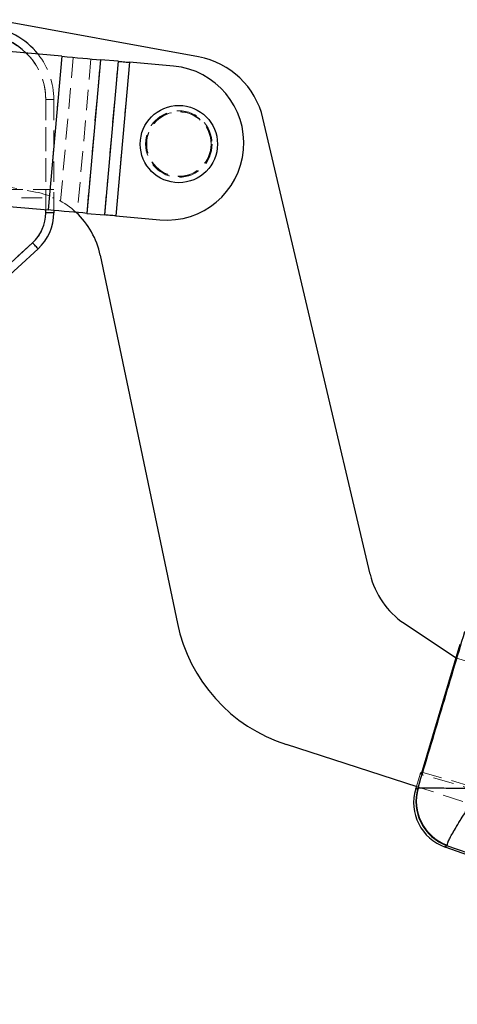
# Model space of a CAD drawing. Header units: millimetres. Extents: x 37 to 401, y 8 to 280.
# Tile 8 of 36: x 127 to 154, y 9 to 70. Entities that reach past the tile are written whole.
import ezdxf

# ---------------------------------------------------------------- set-up
doc = ezdxf.new("R2010")
doc.units = ezdxf.units.MM
doc.linetypes.add('HIDDEN', pattern=[1.905, 1.27, -0.635])

msp = doc.modelspace()

# ---------------------------------------------------------------- linework, layer by layer
at = {"color": 7, "linetype": 'Continuous', "lineweight": 25}
for p, q in [((137.67652, 67.47803), (125.15593, 69.77169)), ((129.2451, 67.51436), (117.94123, 68.51171)), ((129.2451, 67.51436), (128.41015, 58.05112)), ((131.62235, 67.30461), (130.7874, 57.84138)), ((132.71171, 67.2085), (131.62235, 67.30461)), ((132.71171, 67.2085), (131.87676, 57.74526)), ((133.41608, 67.14635), (132.58113, 57.68312)), ((136.13065, 66.90684), (133.41608, 67.14635)), ((148.25055, 35.60432), (141.6428, 63.7044)), ((117.10628, 59.04847), (128.41015, 58.05112)), ((128.75497, 57.87385), (128.25497, 57.87385)), ((128.75497, 58.0207), (128.75497, 57.87385)), ((130.7874, 57.84138), (131.87676, 57.74526)), ((132.58113, 57.68312), (135.2957, 57.44361)), ((116.17016, 45.70353), (127.44365, 56.03038)), ((127.78138, 55.66169), (116.91039, 45.70353)), ((131.61696, 55.26003), (136.36702, 32.58249)), ((150.34397, 32.58881), (153.51458, 30.47472)), ((153.78107, 31.26964), (151.39481, 23.28095)), ((153.73729, 31.12722), (153.53994, 30.46655)), ((153.51458, 30.47472), (153.54107, 30.46619)), ((151.15121, 22.516), (143.08738, 25.11462)), ((151.39481, 23.28095), (151.38091, 23.28497)), ((151.10371, 22.53131), (151.05346, 22.36309)), ((151.19246, 22.4263), (151.20201, 22.43291)), ((152.85334, 18.81055), (180.04207, 9.11244)), ((152.98652, 18.88524), (152.98887, 18.91893)), ((155.66496, 17.95159), (152.98652, 18.88524))]:
    msp.add_line(p, q, dxfattribs=at)
at = {"color": 7, "linetype": 'HIDDEN', "lineweight": 18}
for p, q in [((129.2451, 67.51436), (128.41015, 58.05112)), ((129.94947, 67.45221), (129.11452, 57.98898)), ((131.03883, 67.3561), (130.20389, 57.89286)), ((130.7874, 57.84138), (131.62235, 67.30461)), ((131.87676, 57.74526), (132.71171, 67.2085)), ((133.41608, 67.14635), (132.58113, 57.68312)), ((128.75497, 64.85353), (128.25497, 64.85353)), ((128.25497, 64.85353), (128.25497, 57.87385)), ((128.25497, 64.85353), (128.75497, 64.85353)), ((128.25497, 58.06482), (128.25497, 64.85353)), ((128.75497, 64.85353), (128.75497, 58.0207)), ((123.35401, 59.93537), (127.62412, 59.15313)), ((128.75497, 59.30353), (115.8264, 59.30353)), ((115.33871, 58.80353), (128.75497, 58.80353)), ((128.25497, 57.87385), (128.75497, 57.87385)), ((127.44365, 56.03038), (116.17016, 45.70353)), ((153.53994, 30.46655), (151.43632, 23.42405)), ((153.54107, 30.46619), (183.70887, 20.74443)), ((151.33317, 23.2995), (151.10371, 22.53131)), ((188.14753, 12.6512), (151.39481, 23.28095)), ((151.43632, 23.42405), (188.49289, 12.69416)), ((181.16307, 12.8445), (151.15121, 22.516)), ((151.19997, 22.43197), (151.19054, 22.42543)), ((152.98468, 18.8842), (152.98696, 18.91754)), ((152.98468, 18.8842), (155.89102, 17.87096))]:
    msp.add_line(p, q, dxfattribs=at)
at = {"color": 8, "linetype": 'Continuous', "lineweight": 25}
msp.add_line((128.25497, 57.87385), (128.25497, 58.06482), dxfattribs=at)
at = {"color": 7, "linetype": 'Continuous', "lineweight": 25, "flags": 128}
for points in [[(129.2451, 67.51436), (129.57463, 67.48529), (129.90099, 67.45649), (130.22102, 67.42825), (130.53166, 67.40085), (130.82991, 67.37453), (131.1129, 67.34957), (131.3779, 67.32618), (131.62235, 67.30461)], [(132.71171, 67.2085), (132.78414, 67.20211), (132.86266, 67.19518), (132.94651, 67.18778), (133.03488, 67.17999), (133.12692, 67.17187), (133.22175, 67.1635), (133.31845, 67.15497), (133.41608, 67.14635)], [(130.7874, 57.84138), (130.54295, 57.86295), (130.27795, 57.88633), (129.99496, 57.9113), (129.69671, 57.93761), (129.38607, 57.96502), (129.06604, 57.99326), (128.73968, 58.02205), (128.41015, 58.05112)], [(132.58113, 57.68312), (132.48349, 57.69173), (132.3868, 57.70026), (132.29197, 57.70863), (132.19993, 57.71675), (132.11156, 57.72455), (132.02771, 57.73194), (131.9492, 57.73887), (131.87676, 57.74526)], [(127.78138, 55.66169), (127.77489, 55.66877), (127.75567, 55.68976), (127.72446, 55.72383), (127.68246, 55.76968), (127.63128, 55.82555), (127.57289, 55.88929), (127.50954, 55.95845), (127.44365, 56.03038)]]:
    msp.add_lwpolyline(points, dxfattribs=at)
at = {"color": 7, "linetype": 'HIDDEN', "lineweight": 18, "flags": 128}
for points in [[(127.44365, 56.03038), (127.50954, 55.95845), (127.57289, 55.88929), (127.63128, 55.82555), (127.68246, 55.76968), (127.72446, 55.72383), (127.75567, 55.68976), (127.77489, 55.66877), (127.78138, 55.66169)], [(151.38091, 23.28497), (151.36059, 23.29085), (151.33997, 23.29681), (151.33297, 23.29883)], [(151.19054, 22.42543), (151.06848, 22.36992), (151.05346, 22.36309)], [(152.85334, 18.81055), (152.86774, 18.81862), (152.98468, 18.8842)]]:
    msp.add_lwpolyline(points, dxfattribs=at)
at = {"color": 8, "linetype": 'Continuous', "lineweight": 25, "flags": 128}
for points in [[(151.05346, 22.36309), (151.06912, 22.37021), (151.19246, 22.4263)], [(152.98652, 18.88524), (152.86835, 18.81897), (152.85334, 18.81055)]]:
    msp.add_lwpolyline(points, dxfattribs=at)
at = {"color": 7, "linetype": 'Continuous', "lineweight": 25}
msp.add_circle((136.46027, 62.10931), 2.38125, dxfattribs=at)
at = {"color": 7, "linetype": 'HIDDEN', "lineweight": 18}
for radius in [2.05, 2, 1.98438]:
    msp.add_circle((136.46027, 62.10931), radius, dxfattribs=at)
at = {"color": 7, "linetype": 'Continuous', "lineweight": 25}
for centre, radius, start, end in [((124.25497, 64.85353), 4.5, 38.3091424, 131.6064566), ((136.77556, 62.55987), 5, 13.2327161, 79.6190353), ((135.71317, 62.17523), 4.75, 264.9577995, 84.9577995), ((125.75497, 57.87385), 2.5, 312.4906353, 0), ((125.75497, 57.87385), 3, 312.4906353, 0), ((126.72316, 54.23497), 5, 11.8302037, 47.1368937), ((153.11779, 36.74885), 5, 193.2327161, 236.3056018), ((146.15461, 34.63261), 10, 191.8302037, 252.1381491), ((153.8252, 21.53516), 2.89275, 162.8501117, 250.810231), ((153.98183, 21.61452), 2.9051, 163.7735664, 249.9641911), ((154.00711, 21.64801), 2.91285, 164.367833, 249.539095)]:
    msp.add_arc(centre, radius, start, end, dxfattribs=at)
at = {"color": 7, "linetype": 'HIDDEN', "lineweight": 18}
for centre, radius, start, end in [((124.25497, 64.85353), 4, 0, 150.0132843), ((124.25497, 64.85353), 4, 0, 45.5167854), ((124.25497, 64.85353), 4.5, 0, 38.3091424), ((126.72316, 54.23497), 5, 47.1368937, 79.6190353), ((125.75497, 57.87385), 2.5, 312.4906353, 0), ((153.97967, 21.61342), 2.90493, 163.7679854, 249.969817), ((154.00466, 21.64654), 2.91258, 164.355604, 249.5486443)]:
    msp.add_arc(centre, radius, start, end, dxfattribs=at)
at = {"color": 8, "linetype": 'Continuous', "lineweight": 25}
msp.add_arc((124.25497, 64.85353), 4, 45.5167854, 124.3988135, dxfattribs=at)
at = {"color": 7, "linetype": 'HIDDEN', "lineweight": 18}
msp.add_ellipse((185.5583, 13.40078), major_axis=(34.22556, -9.89725), ratio=0.06992412, start_param=3.08141312, end_param=3.14125723, dxfattribs=at)
for points, knots in [([(154.08962, 32.08459), (153.60754, 30.47479), (152.64403, 27.25736), (151.68111, 24.0397), (151.19997, 22.43197)], [0, 0, 0, 0, 0.500339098, 1, 1, 1, 1]), ([(155.09107, 22.39637), (155.08798, 22.39644), (154.75648, 22.40384), (154.11596, 22.41703), (153.29287, 22.43097), (152.62444, 22.43966), (151.98574, 22.44501), (151.41339, 22.44476), (151.27049, 22.43619), (151.19997, 22.43197)], [0, 0, 0, 0, 0.00159198, 0.1708815, 0.33187981, 0.45985274, 0.58780041, 0.79659542, 1, 1, 1, 1]), ([(155.09107, 22.39637), (155.08931, 22.39382), (154.90077, 22.12009), (154.53892, 21.58533), (154.08026, 20.88256), (153.71336, 20.29823), (153.36899, 19.72468), (153.07107, 19.18466), (153.01475, 19.0058), (152.98696, 18.91754)], [0, 0, 0, 0, 0.00159145, 0.17088005, 0.33187831, 0.45985132, 0.58779962, 0.79659497, 1, 1, 1, 1])]:
    msp.add_open_spline(points, degree=3, knots=knots, dxfattribs=at)
at = {"color": 7, "linetype": 'Continuous', "lineweight": 25}
for points, knots in [([(151.20201, 22.43291), (151.68298, 24.04013), (152.64561, 27.25684), (153.60881, 30.47334), (154.09076, 32.08272)], [0, 0, 0, 0, 0.49964502, 1, 1, 1, 1]), ([(151.20201, 22.43291), (151.27247, 22.43718), (151.41547, 22.44584), (151.98694, 22.44623), (152.62548, 22.44098), (153.29379, 22.43237), (154.11681, 22.41849), (154.75733, 22.40535), (155.08883, 22.39795), (155.09192, 22.39788)], [0, 0, 0, 0, 0.20294036, 0.41185205, 0.53987245, 0.66791768, 0.82901455, 0.99840771, 1, 1, 1, 1]), ([(152.98887, 18.91893), (153.01663, 19.00719), (153.07296, 19.1863), (153.37031, 19.72585), (153.71449, 20.2995), (154.08127, 20.8839), (154.53977, 21.5868), (154.90174, 22.12151), (155.09016, 22.39533), (155.09192, 22.39788)], [0, 0, 0, 0, 0.20294033, 0.41185258, 0.53987328, 0.66791873, 0.82901533, 0.99840773, 1, 1, 1, 1])]:
    msp.add_open_spline(points, degree=3, knots=knots, dxfattribs=at)

doc.saveas('drawing.dxf')
